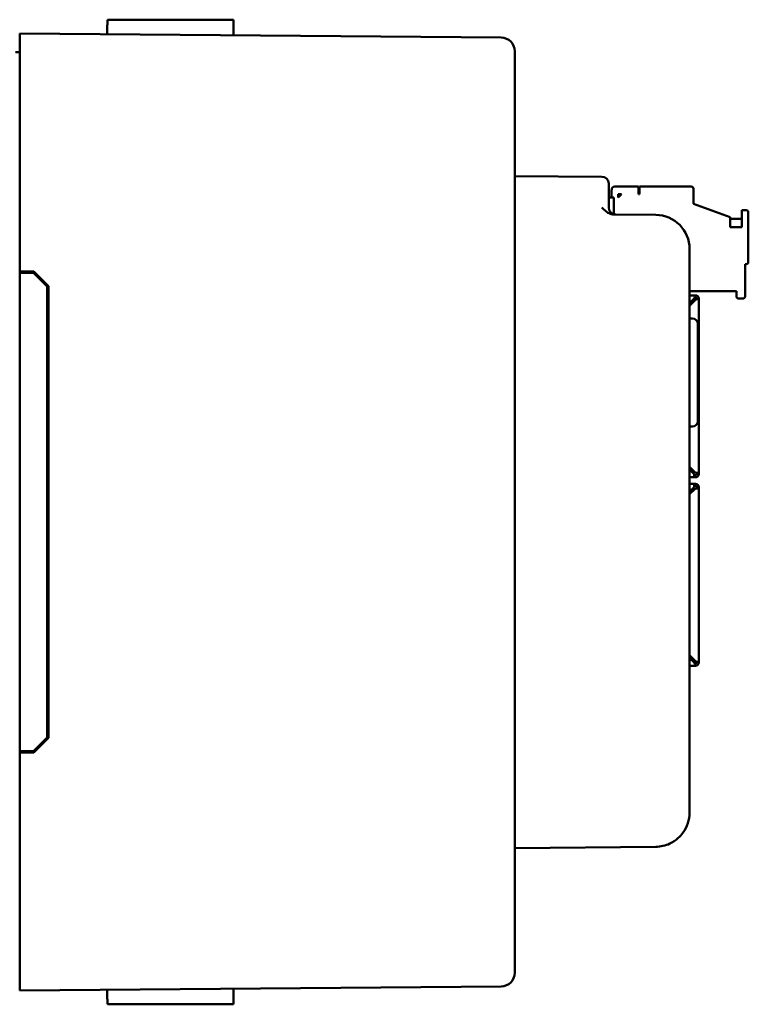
# Model space of a CAD drawing. Header units: inches. Extents: x 1 to 24, y 0.4 to 18.8.
# Tile 6 of 22: x 4.3 to 6.9, y 8.3 to 11.9. Entities that reach past the tile are written whole.
import ezdxf

# ---------------------------------------------------------------- set-up
doc = ezdxf.new("R2010")
doc.units = ezdxf.units.IN
doc.header["$LTSCALE"] = 0.8
doc.header["$MEASUREMENT"] = 0
doc.layers.add('Visible (ANSI)', color=7, linetype='Continuous', lineweight=50)

msp = doc.modelspace()

# ---------------------------------------------------------------- linework, layer by layer
at = {"layer": 'Visible (ANSI)'}
for p, q in [((4.5999, 11.9146), (4.7002, 11.9146)), ((4.8491, 11.9146), (4.7002, 11.9146)), ((4.8491, 11.9146), (5.0611, 11.9146)), ((5.0611, 11.9146), (5.0615, 11.8578)), ((4.279, 11.8146), (4.279, 11.8646)), ((6.0404, 11.8493), (4.279, 11.8646)), ((4.279, 11.8146), (4.279, 10.9946)), ((4.279, 11.7956), (4.264, 11.7956)), ((6.09, 11.7993), (6.09, 11.7988)), ((6.09, 8.4304), (6.09, 11.7988)), ((6.4092, 11.3404), (6.09, 11.3431)), ((6.434, 11.3154), (6.434, 11.2904)), ((6.5433, 11.3044), (6.4567, 11.3044)), ((6.5433, 11.2768), (6.5433, 11.3044)), ((6.7362, 11.3044), (6.5472, 11.3044)), ((6.5472, 11.3044), (6.5472, 11.2768)), ((6.434, 11.2274), (6.434, 11.2904)), ((6.4448, 11.2926), (6.4448, 11.265)), ((6.4685, 11.2768), (6.4803, 11.2768)), ((6.4685, 11.265), (6.4803, 11.2768)), ((6.4685, 11.265), (6.4685, 11.2768)), ((6.5472, 11.2768), (6.5433, 11.2768)), ((6.7441, 11.2414), (6.7441, 11.2965)), ((6.434, 11.265), (6.4527, 11.265)), ((6.4527, 11.2032), (6.4527, 11.265)), ((6.7441, 11.2414), (6.8779, 11.1926)), ((6.6061, 11.2011), (6.4523, 11.2025)), ((6.937, 11.2177), (6.9212, 11.2177)), ((6.9212, 11.2177), (6.9212, 11.1563)), ((6.9448, 11.0288), (6.9448, 11.2099)), ((6.8779, 11.1563), (6.8779, 11.1926)), ((6.9212, 11.1863), (6.8779, 11.1863)), ((6.9212, 11.1563), (6.8779, 11.1563)), ((6.73, 9.0156), (6.73, 11.0761)), ((6.933, 10.9028), (6.933, 11.0209)), ((6.933, 11.0209), (6.937, 11.0209)), ((4.279, 10.9946), (4.3311, 10.9942)), ((4.279, 10.9946), (4.279, 10.9896)), ((4.279, 10.9896), (4.279, 9.2396)), ((4.279, 10.9896), (4.329, 10.9892)), ((4.329, 10.9892), (4.379, 10.9388)), ((4.3311, 10.9942), (4.384, 10.9408)), ((4.379, 9.2905), (4.379, 10.9388)), ((4.384, 10.9408), (4.384, 9.2885)), ((6.73, 10.9225), (6.9015, 10.9225)), ((6.9015, 10.9225), (6.9015, 10.9028)), ((6.73, 10.9068), (6.7514, 10.9068)), ((6.73, 10.8787), (6.7463, 10.895)), ((6.7514, 10.8899), (6.73, 10.8684)), ((6.7436, 10.8923), (6.7436, 10.8911)), ((6.7436, 10.882), (6.7436, 10.8911)), ((6.7514, 10.9034), (6.7514, 10.9068)), ((6.7514, 10.8978), (6.7514, 10.9034)), ((6.7542, 10.895), (6.7598, 10.895)), ((6.7598, 10.895), (6.7632, 10.895)), ((6.7632, 10.895), (6.7632, 10.2584)), ((6.9094, 10.8949), (6.9252, 10.8949)), ((6.7407, 10.8222), (6.73, 10.8226)), ((6.76, 10.8022), (6.76, 10.4471)), ((6.7407, 10.4271), (6.73, 10.4267)), ((6.73, 10.2798), (6.7514, 10.2584)), ((6.7463, 10.2533), (6.73, 10.2696)), ((6.7436, 10.256), (6.7436, 10.2663)), ((6.7463, 10.2415), (6.73, 10.2415)), ((6.7463, 10.2533), (6.7463, 10.2415)), ((6.7514, 10.2493), (6.7463, 10.2493)), ((6.7514, 10.2415), (6.7463, 10.2415)), ((6.7514, 10.2584), (6.7632, 10.2584)), ((6.7554, 10.2584), (6.7554, 10.2533)), ((6.7632, 10.2584), (6.7632, 10.2533)), ((6.73, 10.2178), (6.7463, 10.2178)), ((6.73, 10.1897), (6.7463, 10.206)), ((6.7514, 10.2009), (6.73, 10.1795)), ((6.7436, 10.193), (6.7436, 10.2033)), ((6.7463, 10.206), (6.7463, 10.2178)), ((6.7514, 10.2178), (6.7463, 10.2178)), ((6.7514, 10.21), (6.7463, 10.21)), ((6.7514, 10.2009), (6.7632, 10.2009)), ((6.7554, 10.2009), (6.7554, 10.206)), ((6.7632, 10.2009), (6.7632, 10.206)), ((6.7632, 9.5643), (6.7632, 10.2009)), ((6.73, 9.5908), (6.7514, 9.5694)), ((6.7463, 9.5643), (6.73, 9.5806)), ((6.7436, 9.5682), (6.7436, 9.5773)), ((6.73, 9.5525), (6.7514, 9.5525)), ((6.7436, 9.5682), (6.7436, 9.567)), ((6.7514, 9.5615), (6.7514, 9.5559)), ((6.7514, 9.5525), (6.7514, 9.5559)), ((6.7598, 9.5643), (6.7542, 9.5643)), ((6.7632, 9.5643), (6.7598, 9.5643)), ((4.379, 9.2905), (4.329, 9.2401)), ((4.384, 9.2885), (4.3311, 9.2351)), ((4.279, 9.2396), (4.329, 9.2401)), ((4.279, 9.2396), (4.279, 9.2346)), ((4.3311, 9.2351), (4.279, 9.2346)), ((4.279, 9.2346), (4.279, 8.4146)), ((6.09, 8.8861), (6.6061, 8.8906)), ((6.09, 8.4304), (6.09, 8.43)), ((4.279, 8.3646), (4.279, 8.4146)), ((4.279, 8.3646), (6.0404, 8.38)), ((5.0611, 8.3146), (5.0615, 8.3715)), ((4.5999, 8.3146), (4.7002, 8.3146)), ((4.8491, 8.3146), (4.7002, 8.3146)), ((4.8491, 8.3146), (5.0611, 8.3146))]:
    msp.add_line(p, q, dxfattribs=at)
for centre, radius, start, end in [((6.04, 11.7993), 0.05, 0, 89.5), ((6.409, 11.3154), 0.025, 0, 89.5), ((6.4567, 11.2926), 0.0118, 90, 180), ((6.7362, 11.2965), 0.00787, 360, 90), ((6.459, 11.2274), 0.025, 180, 269.5), ((6.605, 11.0761), 0.125, 0, 89.5), ((6.937, 11.2099), 0.00787, 360, 90), ((6.937, 11.0288), 0.00787, 270, 360), ((6.7514, 10.895), 0.0118, 0, 90), ((6.7514, 10.895), 0.00394, 0, 90), ((6.9094, 10.9028), 0.00787, 180, 270), ((6.9252, 10.9028), 0.00787, 270, 360), ((6.74, 10.8022), 0.02, 0, 88), ((6.74, 10.4471), 0.02, 272, 0), ((6.7514, 10.2533), 0.0118, 270, 0), ((6.7514, 10.2533), 0.00394, 270, 0), ((6.7514, 10.206), 0.0118, 0, 90), ((6.7514, 10.206), 0.00394, 0, 90), ((6.7514, 9.5643), 0.00394, 270, 0), ((6.7514, 9.5643), 0.0118, 270, 0), ((6.605, 9.0156), 0.125, 323.6279, 0), ((6.04, 8.43), 0.05, 270.5, 0)]:
    msp.add_arc(centre, radius, start, end, dxfattribs=at)
for points in [[(4.5999, 11.9146), (4.5996, 11.8883), (4.5994, 11.8618)], [(4.5999, 8.3146), (4.5996, 8.341), (4.5994, 8.3674)]]:
    msp.add_rational_spline(points, [1.00000000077, 1.00000000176, 1.00000000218], degree=2, dxfattribs=at)
for points, knots in [([(6.4092, 11.2278), (6.4093, 11.2278), (6.4093, 11.2277), (6.4143, 11.2227), (6.4192, 11.2177), (6.4288, 11.2103), (6.4336, 11.2072), (6.4439, 11.2032), (6.4483, 11.2025), (6.4523, 11.2025)], [-0.000493, -0.000493, -0.000493, -0.000493, 0, 0, 0.0531307, 0.0531307, 0.0915083, 0.0915083, 0.1243596, 0.1243596, 0.1243596, 0.1243596]), ([(6.7514, 10.8978), (6.7506, 10.8974), (6.7497, 10.897), (6.748, 10.896), (6.7472, 10.8955), (6.7463, 10.895)], [-0.01526468, -0.01526468, -0.01526468, -0.01526468, -0.00763234, -0.00763234, 0, 0, 0, 0]), ([(6.7514, 10.8899), (6.7519, 10.8907), (6.7525, 10.8916), (6.7534, 10.8933), (6.7538, 10.8941), (6.7542, 10.895)], [-0.01526468, -0.01526468, -0.01526468, -0.01526468, -0.00763234, -0.00763234, 0, 0, 0, 0]), ([(6.7463, 9.5643), (6.7472, 9.5638), (6.748, 9.5633), (6.7497, 9.5623), (6.7506, 9.5619), (6.7514, 9.5615)], [-0.01526468, -0.01526468, -0.01526468, -0.01526468, -0.00763234, -0.00763234, 0, 0, 0, 0]), ([(6.7542, 9.5643), (6.7538, 9.5651), (6.7534, 9.566), (6.7525, 9.5677), (6.7519, 9.5686), (6.7514, 9.5694)], [-0.01526468, -0.01526468, -0.01526468, -0.01526468, -0.00763234, -0.00763234, 0, 0, 0, 0]), ([(6.6061, 8.8906), (6.6062, 8.8906), (6.6063, 8.8906), (6.6242, 8.8908), (6.6415, 8.8948), (6.6686, 8.9073), (6.6787, 8.914), (6.6946, 8.928), (6.7006, 8.9347), (6.7057, 8.9415)], [-0.0007616, -0.0007616, -0.0007616, -0.0007616, 0, 0, 0.1603062, 0.1603062, 0.2755389, 0.2755389, 0.3698341, 0.3698341, 0.3698341, 0.3698341])]:
    msp.add_open_spline(points, degree=3, knots=knots, dxfattribs=at)
for points in [[(6.7514, 10.9034), (6.7497, 10.9012), (6.748, 10.8981), (6.7463, 10.895)], [(6.7514, 10.8899), (6.7545, 10.8916), (6.7576, 10.8933), (6.7598, 10.895)], [(6.7632, 10.6955), (6.7633, 10.6963), (6.7632, 10.6972), (6.7632, 10.6981)], [(6.7632, 10.584), (6.7632, 10.5849), (6.7633, 10.5858), (6.7632, 10.5866)], [(6.7632, 9.8726), (6.7633, 9.8735), (6.7632, 9.8744), (6.7632, 9.8753)], [(6.7632, 9.7611), (6.7632, 9.762), (6.7633, 9.7629), (6.7632, 9.7638)], [(6.7463, 9.5643), (6.748, 9.5612), (6.7497, 9.5581), (6.7514, 9.5559)], [(6.7598, 9.5643), (6.7576, 9.566), (6.7545, 9.5677), (6.7514, 9.5694)]]:
    msp.add_open_spline(points, degree=3, dxfattribs=at)

doc.saveas('drawing.dxf')
